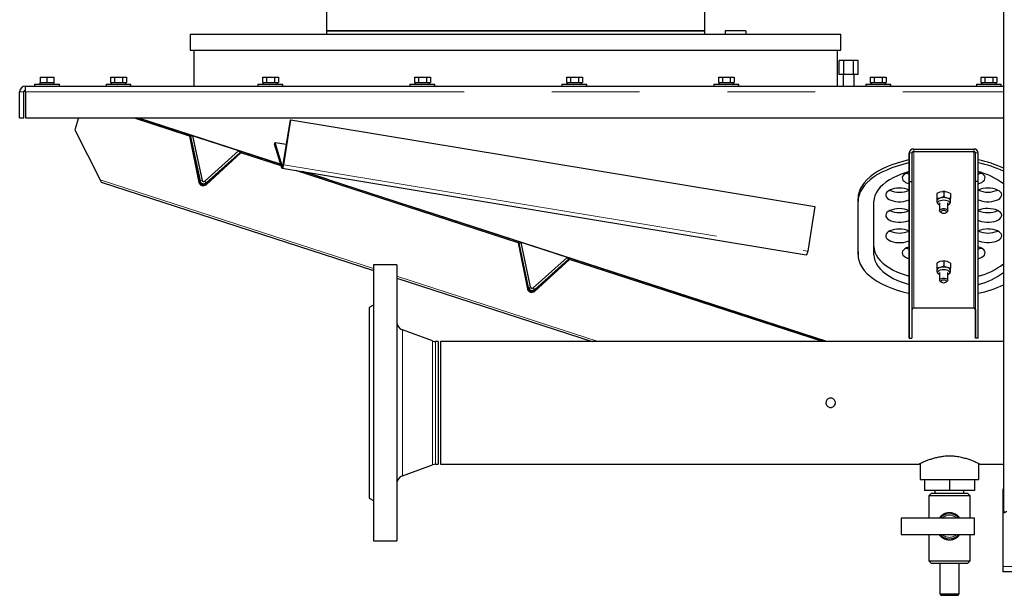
# Model space of a CAD drawing. Header units: millimetres. Extents: x 19 to 255, y 64 to 156.
# Tile 40 of 76: x 147 to 161, y 66 to 74. Entities that reach past the tile are written whole.
import ezdxf

# ---------------------------------------------------------------- set-up
doc = ezdxf.new("R2010")
doc.units = ezdxf.units.MM
doc.linetypes.add('PHANTOM', pattern=[12.7, 6.35, -1.27, 1.27, -1.27, 1.27, -1.27])

msp = doc.modelspace()

# ---------------------------------------------------------------- linework, layer by layer
at = {"color": 7, "linetype": 'Continuous', "lineweight": 25}
for p, q in [((160.902, 91.903), (160.902, 66.801)), ((151.1, 82.482), (151.1, 73.782)), ((156.58, 73.782), (156.58, 80.583)), ((149.13, 73.732), (149.13, 73.502)), ((149.13, 73.732), (158.55, 73.732)), ((151.1, 73.782), (151.1, 73.732)), ((151.1, 73.782), (156.58, 73.782)), ((153.84, 73.782), (151.1, 73.782)), ((156.58, 73.782), (153.84, 73.782)), ((156.58, 73.732), (156.58, 73.782)), ((157.175, 73.782), (156.875, 73.782)), ((156.875, 73.782), (156.875, 73.732)), ((157.175, 73.782), (157.175, 73.732)), ((158.55, 73.502), (158.55, 73.732)), ((149.13, 73.502), (158.55, 73.502)), ((149.18, 73.502), (149.18, 72.982)), ((158.5, 72.982), (158.5, 73.502)), ((158.522, 73.152), (158.522, 73.352)), ((158.591, 73.352), (158.522, 73.352)), ((158.591, 73.152), (158.591, 73.352)), ((158.73, 73.352), (158.591, 73.352)), ((158.73, 73.152), (158.73, 73.352)), ((158.799, 73.352), (158.73, 73.352)), ((158.799, 73.152), (158.799, 73.352)), ((158.591, 73.152), (158.522, 73.152)), ((158.58, 73.152), (158.58, 72.982)), ((158.73, 73.152), (158.591, 73.152)), ((158.799, 73.152), (158.73, 73.152)), ((158.74, 72.982), (158.74, 73.152)), ((146.745, 72.982), (160.902, 72.982)), ((146.745, 72.979), (146.745, 72.982)), ((146.875, 73.012), (146.875, 72.982)), ((146.875, 73.012), (147.235, 73.012)), ((146.95, 73.032), (146.95, 73.012)), ((146.95, 73.032), (146.955, 73.032)), ((146.955, 73.112), (146.955, 73.032)), ((146.955, 73.112), (147.055, 73.112)), ((146.955, 73.032), (146.978, 73.032)), ((146.978, 73.032), (147.033, 73.032)), ((147.033, 73.032), (147.055, 73.032)), ((147.055, 73.112), (147.055, 73.032)), ((147.055, 73.112), (147.155, 73.112)), ((147.055, 73.032), (147.078, 73.032)), ((147.078, 73.032), (147.133, 73.032)), ((147.133, 73.032), (147.155, 73.032)), ((147.155, 73.112), (147.155, 73.032)), ((147.155, 73.032), (147.16, 73.032)), ((147.16, 73.012), (147.16, 73.032)), ((147.235, 72.982), (147.235, 73.012)), ((147.91, 73.012), (147.91, 72.982)), ((147.91, 73.012), (148.09, 73.012)), ((147.975, 73.112), (147.975, 73.032)), ((147.975, 73.112), (148.033, 73.112)), ((147.975, 73.032), (147.988, 73.032)), ((147.985, 73.032), (147.985, 73.012)), ((147.988, 73.032), (148.02, 73.032)), ((148.02, 73.032), (148.033, 73.032)), ((148.033, 73.112), (148.033, 73.032)), ((148.033, 73.112), (148.148, 73.112)), ((148.033, 73.032), (148.058, 73.032)), ((148.058, 73.032), (148.122, 73.032)), ((148.09, 73.012), (148.27, 73.012)), ((148.122, 73.032), (148.148, 73.032)), ((148.148, 73.112), (148.148, 73.032)), ((148.148, 73.112), (148.206, 73.112)), ((148.148, 73.032), (148.161, 73.032)), ((148.161, 73.032), (148.193, 73.032)), ((148.193, 73.032), (148.206, 73.032)), ((148.195, 73.012), (148.195, 73.032)), ((148.206, 73.112), (148.206, 73.032)), ((148.27, 72.982), (148.27, 73.012)), ((150.11, 73.012), (150.11, 72.982)), ((150.11, 73.012), (150.29, 73.012)), ((150.175, 73.112), (150.175, 73.032)), ((150.175, 73.112), (150.233, 73.112)), ((150.175, 73.032), (150.188, 73.032)), ((150.185, 73.032), (150.185, 73.012)), ((150.188, 73.032), (150.22, 73.032)), ((150.22, 73.032), (150.233, 73.032)), ((150.233, 73.112), (150.233, 73.032)), ((150.233, 73.112), (150.348, 73.112)), ((150.233, 73.032), (150.258, 73.032)), ((150.258, 73.032), (150.322, 73.032)), ((150.29, 73.012), (150.47, 73.012)), ((150.322, 73.032), (150.348, 73.032)), ((150.348, 73.112), (150.348, 73.032)), ((150.348, 73.112), (150.406, 73.112)), ((150.348, 73.032), (150.361, 73.032)), ((150.361, 73.032), (150.393, 73.032)), ((150.393, 73.032), (150.406, 73.032)), ((150.395, 73.012), (150.395, 73.032)), ((150.406, 73.112), (150.406, 73.032)), ((150.47, 72.982), (150.47, 73.012)), ((152.31, 73.012), (152.31, 72.982)), ((152.31, 73.012), (152.49, 73.012)), ((152.375, 73.112), (152.375, 73.032)), ((152.375, 73.112), (152.433, 73.112)), ((152.375, 73.032), (152.388, 73.032)), ((152.385, 73.032), (152.385, 73.012)), ((152.388, 73.032), (152.42, 73.032)), ((152.42, 73.032), (152.433, 73.032)), ((152.433, 73.112), (152.433, 73.032)), ((152.433, 73.112), (152.548, 73.112)), ((152.433, 73.032), (152.458, 73.032)), ((152.458, 73.032), (152.522, 73.032)), ((152.49, 73.012), (152.67, 73.012)), ((152.522, 73.032), (152.548, 73.032)), ((152.548, 73.112), (152.548, 73.032)), ((152.548, 73.112), (152.606, 73.112)), ((152.548, 73.032), (152.561, 73.032)), ((152.561, 73.032), (152.593, 73.032)), ((152.593, 73.032), (152.606, 73.032)), ((152.595, 73.012), (152.595, 73.032)), ((152.606, 73.112), (152.606, 73.032)), ((152.67, 72.982), (152.67, 73.012)), ((154.51, 73.012), (154.51, 72.982)), ((154.51, 73.012), (154.69, 73.012)), ((154.575, 73.112), (154.575, 73.032)), ((154.575, 73.112), (154.633, 73.112)), ((154.575, 73.032), (154.588, 73.032)), ((154.585, 73.032), (154.585, 73.012)), ((154.588, 73.032), (154.62, 73.032)), ((154.62, 73.032), (154.633, 73.032)), ((154.633, 73.112), (154.633, 73.032)), ((154.633, 73.112), (154.748, 73.112)), ((154.633, 73.032), (154.658, 73.032)), ((154.658, 73.032), (154.722, 73.032)), ((154.69, 73.012), (154.87, 73.012)), ((154.722, 73.032), (154.748, 73.032)), ((154.748, 73.112), (154.748, 73.032)), ((154.748, 73.112), (154.806, 73.112)), ((154.748, 73.032), (154.761, 73.032)), ((154.761, 73.032), (154.793, 73.032)), ((154.793, 73.032), (154.806, 73.032)), ((154.795, 73.012), (154.795, 73.032)), ((154.806, 73.112), (154.806, 73.032)), ((154.87, 72.982), (154.87, 73.012)), ((156.71, 73.012), (156.71, 72.982)), ((156.71, 73.012), (156.89, 73.012)), ((156.775, 73.112), (156.775, 73.032)), ((156.775, 73.112), (156.833, 73.112)), ((156.775, 73.032), (156.788, 73.032)), ((156.785, 73.032), (156.785, 73.012)), ((156.788, 73.032), (156.82, 73.032)), ((156.82, 73.032), (156.833, 73.032)), ((156.833, 73.112), (156.833, 73.032)), ((156.833, 73.112), (156.948, 73.112)), ((156.833, 73.032), (156.858, 73.032)), ((156.858, 73.032), (156.922, 73.032)), ((156.89, 73.012), (157.07, 73.012)), ((156.922, 73.032), (156.948, 73.032)), ((156.948, 73.112), (156.948, 73.032)), ((156.948, 73.112), (157.006, 73.112)), ((156.948, 73.032), (156.961, 73.032)), ((156.961, 73.032), (156.993, 73.032)), ((156.993, 73.032), (157.006, 73.032)), ((156.995, 73.012), (156.995, 73.032)), ((157.006, 73.112), (157.006, 73.032)), ((157.07, 72.982), (157.07, 73.012)), ((158.91, 73.012), (158.91, 72.982)), ((158.91, 73.012), (159.09, 73.012)), ((158.975, 73.112), (158.975, 73.032)), ((158.975, 73.112), (159.033, 73.112)), ((158.975, 73.032), (158.988, 73.032)), ((158.985, 73.032), (158.985, 73.012)), ((158.988, 73.032), (159.02, 73.032)), ((159.02, 73.032), (159.033, 73.032)), ((159.033, 73.112), (159.033, 73.032)), ((159.033, 73.112), (159.148, 73.112)), ((159.033, 73.032), (159.058, 73.032)), ((159.058, 73.032), (159.122, 73.032)), ((159.09, 73.012), (159.27, 73.012)), ((159.122, 73.032), (159.148, 73.032)), ((159.148, 73.112), (159.148, 73.032)), ((159.148, 73.112), (159.206, 73.112)), ((159.148, 73.032), (159.161, 73.032)), ((159.161, 73.032), (159.193, 73.032)), ((159.193, 73.032), (159.206, 73.032)), ((159.195, 73.012), (159.195, 73.032)), ((159.206, 73.112), (159.206, 73.032)), ((159.27, 72.982), (159.27, 73.012)), ((160.51, 73.012), (160.51, 72.982)), ((160.51, 73.012), (160.69, 73.012)), ((160.575, 73.112), (160.575, 73.032)), ((160.575, 73.112), (160.633, 73.112)), ((160.575, 73.032), (160.588, 73.032)), ((160.585, 73.032), (160.585, 73.012)), ((160.588, 73.032), (160.62, 73.032)), ((160.62, 73.032), (160.633, 73.032)), ((160.633, 73.112), (160.633, 73.032)), ((160.633, 73.112), (160.748, 73.112)), ((160.633, 73.032), (160.658, 73.032)), ((160.658, 73.032), (160.722, 73.032)), ((160.69, 73.012), (160.87, 73.012)), ((160.722, 73.032), (160.748, 73.032)), ((160.748, 73.112), (160.748, 73.032)), ((160.748, 73.112), (160.806, 73.112)), ((160.748, 73.032), (160.761, 73.032)), ((160.761, 73.032), (160.793, 73.032)), ((160.793, 73.032), (160.806, 73.032)), ((160.795, 73.012), (160.795, 73.032)), ((160.806, 73.112), (160.806, 73.032)), ((160.87, 72.982), (160.87, 73.012)), ((146.66, 72.522), (146.66, 72.897)), ((146.72, 72.522), (146.72, 72.897)), ((146.745, 72.897), (146.745, 72.979)), ((146.745, 72.897), (146.745, 72.522)), ((146.66, 72.522), (146.72, 72.522)), ((146.745, 72.522), (160.902, 72.522)), ((147.514, 72.522), (147.457, 72.346)), ((149.121, 72.258), (148.306, 72.522)), ((150.44, 71.845), (148.355, 72.522)), ((150.476, 71.844), (150.58, 72.493)), ((150.484, 71.843), (150.588, 72.492)), ((150.58, 72.493), (150.588, 72.492)), ((150.588, 72.492), (158.173, 71.239)), ((147.457, 72.346), (147.824, 71.625)), ((149.126, 72.272), (149.121, 72.258)), ((149.126, 72.272), (149.261, 71.6)), ((149.121, 72.258), (149.256, 71.586)), ((149.163, 72.26), (149.134, 72.253)), ((149.134, 72.253), (149.271, 71.61)), ((149.163, 72.26), (149.3, 71.616)), ((150.349, 72.14), (150.357, 72.165)), ((150.454, 71.799), (150.349, 72.14)), ((150.462, 71.824), (150.357, 72.165)), ((150.357, 72.165), (150.523, 72.138)), ((149.83, 72.043), (149.341, 71.603)), ((149.359, 71.553), (149.863, 72.016)), ((149.85, 72.021), (149.361, 71.581)), ((149.363, 71.567), (149.867, 72.031)), ((149.85, 72.021), (149.83, 72.043)), ((149.867, 72.031), (149.863, 72.016)), ((150.445, 71.827), (149.863, 72.016)), ((159.538, 72.013), (159.538, 71.6)), ((159.538, 69.743), (159.538, 72.013)), ((159.578, 72.013), (159.578, 71.6)), ((159.603, 72.069), (160.473, 72.07)), ((159.603, 72.035), (160.473, 72.035)), ((160.498, 71.6), (160.498, 72.013)), ((160.538, 71.6), (160.538, 72.013)), ((150.46, 71.791), (158.045, 70.537)), ((153.876, 70.712), (150.659, 71.758)), ((158.329, 69.281), (150.758, 71.742)), ((147.842, 71.59), (151.781, 70.31)), ((159.538, 71.6), (159.538, 69.33)), ((159.538, 71.6), (159.578, 71.6)), ((159.578, 71.6), (159.578, 69.33)), ((160.498, 69.33), (160.498, 71.6)), ((160.538, 71.6), (160.498, 71.6)), ((160.538, 69.33), (160.538, 71.6)), ((159.938, 71.424), (159.938, 71.352)), ((160.038, 71.452), (159.988, 71.446)), ((160.019, 71.451), (160.018, 71.451)), ((160.038, 71.452), (160.038, 71.381)), ((160.057, 71.451), (160.056, 71.451)), ((160.138, 71.424), (160.088, 71.446)), ((160.138, 71.424), (160.138, 71.352)), ((158.798, 70.583), (158.798, 71.353)), ((158.798, 70.539), (158.798, 71.309)), ((159.028, 70.539), (159.028, 71.309)), ((159.938, 71.367), (159.938, 71.295)), ((159.978, 71.288), (159.978, 71.177)), ((160.038, 71.381), (159.988, 71.359)), ((160.138, 71.352), (160.088, 71.359)), ((160.098, 71.177), (160.098, 71.288)), ((158.173, 71.239), (158.069, 70.59)), ((159.988, 71.16), (160.005, 71.148)), ((160.071, 71.148), (160.087, 71.16)), ((153.881, 70.727), (153.876, 70.712)), ((153.876, 70.712), (154.011, 70.041)), ((153.881, 70.727), (154.016, 70.055)), ((153.889, 70.708), (153.919, 70.714)), ((154.026, 70.065), (153.889, 70.708)), ((154.055, 70.071), (153.919, 70.714)), ((158.798, 70.583), (158.798, 70.539)), ((154.096, 70.058), (154.585, 70.498)), ((154.114, 70.007), (154.618, 70.471)), ((154.117, 70.036), (154.605, 70.476)), ((154.119, 70.022), (154.623, 70.486)), ((154.585, 70.498), (154.605, 70.476)), ((154.623, 70.486), (154.618, 70.471)), ((158.281, 69.281), (154.618, 70.471)), ((159.938, 70.417), (159.938, 70.345)), ((160.038, 70.445), (159.988, 70.439)), ((160.019, 70.445), (160.018, 70.445)), ((160.038, 70.445), (160.038, 70.374)), ((160.057, 70.445), (160.056, 70.445)), ((160.138, 70.417), (160.088, 70.439)), ((160.138, 70.417), (160.138, 70.346)), ((152.121, 70.392), (151.781, 70.392)), ((151.781, 70.392), (151.781, 68.392)), ((152.121, 70.392), (152.121, 68.392)), ((159.938, 70.36), (159.938, 70.288)), ((159.978, 70.281), (159.978, 70.17)), ((160.038, 70.374), (159.988, 70.352)), ((160.138, 70.346), (160.088, 70.352)), ((160.098, 70.17), (160.098, 70.281)), ((152.121, 70.2), (154.947, 69.281)), ((159.988, 70.153), (160.005, 70.141)), ((160.071, 70.142), (160.087, 70.153)), ((151.781, 69.807), (151.721, 69.772)), ((151.721, 69.772), (151.721, 68.392)), ((159.538, 69.33), (159.538, 69.743)), ((160.473, 69.765), (159.603, 69.764)), ((160.498, 69.743), (160.498, 69.33)), ((152.639, 69.289), (152.2, 69.448)), ((152.721, 69.281), (152.68, 69.281)), ((152.721, 69.281), (152.721, 68.392)), ((160.902, 69.281), (152.751, 69.281)), ((152.751, 69.281), (152.751, 67.503)), ((159.538, 69.33), (159.578, 69.33)), ((160.538, 69.33), (160.498, 69.33)), ((151.721, 68.392), (151.721, 67.012)), ((151.781, 68.392), (151.781, 66.392)), ((152.121, 68.392), (152.121, 66.392)), ((152.721, 68.392), (152.721, 67.503)), ((152.2, 67.336), (152.639, 67.496)), ((152.68, 67.503), (152.721, 67.503)), ((152.751, 67.503), (159.682, 67.503)), ((159.697, 67.511), (159.697, 67.283)), ((160.545, 67.283), (160.545, 67.511)), ((160.56, 67.503), (160.902, 67.503)), ((159.697, 67.283), (160.545, 67.283)), ((159.761, 67.283), (159.761, 67.123)), ((160.121, 67.283), (160.121, 67.123)), ((160.481, 67.283), (160.481, 67.123)), ((160.902, 67.142), (160.892, 67.142)), ((160.892, 67.142), (160.892, 67.062)), ((151.721, 67.012), (151.781, 66.978)), ((160.121, 67.123), (159.761, 67.123)), ((159.861, 67.083), (159.821, 67.043)), ((159.821, 67.043), (159.821, 66.723)), ((160.421, 67.043), (159.821, 67.043)), ((159.861, 67.083), (160.381, 67.083)), ((159.911, 67.123), (159.911, 67.083)), ((160.481, 67.123), (160.121, 67.123)), ((160.331, 67.083), (160.331, 67.123)), ((160.421, 67.043), (160.381, 67.083)), ((160.421, 66.723), (160.421, 67.043)), ((160.892, 67.062), (160.892, 66.022)), ((160.481, 66.723), (159.421, 66.723)), ((159.421, 66.723), (159.421, 66.483)), ((160.481, 66.483), (160.481, 66.723)), ((160.902, 66.801), (160.927, 66.801)), ((159.421, 66.483), (160.481, 66.483)), ((159.821, 66.483), (159.821, 66.103)), ((160.421, 66.103), (160.421, 66.483)), ((151.781, 66.392), (152.121, 66.392)), ((159.821, 66.103), (159.861, 66.063)), ((159.821, 66.103), (160.421, 66.103)), ((160.381, 66.063), (159.861, 66.063)), ((159.981, 66.063), (159.981, 65.623)), ((160.261, 65.623), (160.261, 66.063)), ((160.381, 66.063), (160.421, 66.103)), ((160.892, 66.022), (160.892, 65.942)), ((165.121, 65.942), (160.892, 65.942)), ((159.981, 65.623), (160.001, 65.603)), ((159.981, 65.623), (160.261, 65.623)), ((160.241, 65.603), (160.001, 65.603)), ((160.241, 65.603), (160.261, 65.623))]:
    msp.add_line(p, q, dxfattribs=at)
at = {"color": 8, "linetype": 'PHANTOM', "lineweight": 18}
for p, q in [((146.72, 72.897), (146.66, 72.897)), ((146.745, 72.897), (160.902, 72.897)), ((150.436, 71.856), (148.385, 72.522)), ((159.578, 72.013), (159.538, 72.013)), ((159.603, 72.035), (159.603, 72.069)), ((159.603, 69.764), (159.603, 72.035)), ((160.473, 72.035), (160.473, 72.07)), ((160.473, 72.035), (160.473, 69.765)), ((160.498, 69.743), (160.498, 72.013)), ((160.498, 72.013), (160.538, 72.013)), ((150.476, 71.844), (150.484, 71.843)), ((150.484, 71.843), (158.069, 70.59)), ((150.462, 71.824), (150.454, 71.799)), ((150.469, 71.823), (150.462, 71.824)), ((158.36, 69.281), (150.82, 71.731)), ((147.824, 71.625), (151.781, 70.339)), ((149.256, 71.586), (149.261, 71.6)), ((149.3, 71.616), (149.271, 71.61)), ((149.341, 71.603), (149.361, 71.581)), ((149.363, 71.567), (149.359, 71.553)), ((158.798, 71.353), (158.798, 71.309)), ((152.121, 70.229), (155.036, 69.281)), ((154.011, 70.041), (154.016, 70.055)), ((154.055, 70.071), (154.026, 70.065)), ((154.096, 70.058), (154.117, 70.036)), ((154.119, 70.022), (154.114, 70.007)), ((152.2, 69.448), (152.2, 68.392)), ((152.639, 69.289), (152.639, 68.392)), ((152.68, 69.281), (152.68, 68.392)), ((152.2, 68.392), (152.2, 67.336)), ((152.639, 68.392), (152.639, 67.496)), ((152.68, 68.392), (152.68, 67.503)), ((160.902, 67.062), (160.892, 67.062)), ((199.762, 66.022), (160.892, 66.022))]:
    msp.add_line(p, q, dxfattribs=at)
at = {"color": 7, "linetype": 'Continuous', "lineweight": 25, "flags": 128}
for points in [[(150.454, 71.799), (150.456, 71.793), (150.46, 71.791), (150.464, 71.792), (150.469, 71.797), (150.473, 71.805), (150.478, 71.816), (150.481, 71.829), (150.484, 71.843)], [(150.462, 71.824), (150.463, 71.821), (150.465, 71.82), (150.467, 71.821), (150.469, 71.823), (150.471, 71.827), (150.473, 71.832), (150.474, 71.838), (150.476, 71.844)], [(159.538, 71.913), (159.53, 71.911), (159.445, 71.89), (159.363, 71.866), (159.286, 71.839), (159.212, 71.81), (159.144, 71.777), (159.081, 71.742), (159.023, 71.705), (158.972, 71.665), (158.926, 71.624), (158.887, 71.581), (158.855, 71.537), (158.83, 71.492), (158.812, 71.446), (158.801, 71.399), (158.798, 71.353)], [(159.538, 71.869), (159.53, 71.868), (159.445, 71.847), (159.363, 71.823), (159.286, 71.796), (159.213, 71.766), (159.144, 71.734), (159.081, 71.699), (159.023, 71.661), (158.972, 71.622), (158.926, 71.581), (158.887, 71.538), (158.855, 71.494), (158.83, 71.449), (158.812, 71.403), (158.801, 71.356), (158.798, 71.309)], [(159.538, 71.742), (159.508, 71.734), (159.437, 71.71), (159.37, 71.683), (159.308, 71.654), (159.252, 71.622), (159.201, 71.588), (159.156, 71.552), (159.117, 71.515), (159.085, 71.475), (159.06, 71.435), (159.042, 71.393), (159.031, 71.351), (159.028, 71.309)], [(159.538, 71.737), (159.529, 71.734), (159.499, 71.723), (159.475, 71.708), (159.456, 71.692), (159.443, 71.674), (159.438, 71.656), (159.439, 71.637), (159.448, 71.619), (159.464, 71.602), (159.486, 71.586), (159.514, 71.573), (159.538, 71.566)], [(159.496, 71.721), (159.514, 71.713), (159.538, 71.705)], [(160.538, 71.566), (160.561, 71.574), (160.589, 71.587), (160.611, 71.602), (160.626, 71.619), (160.635, 71.637), (160.637, 71.656), (160.632, 71.675), (160.619, 71.692), (160.6, 71.709), (160.575, 71.723), (160.546, 71.734), (160.538, 71.737)], [(160.538, 71.705), (160.561, 71.713), (160.579, 71.721)], [(147.842, 71.59), (147.842, 71.59), (147.841, 71.593), (147.838, 71.598), (147.835, 71.605), (147.83, 71.614), (147.824, 71.625)], [(159.397, 71.503), (159.36, 71.501), (159.323, 71.496), (159.289, 71.487), (159.259, 71.476), (159.235, 71.461), (159.216, 71.445), (159.203, 71.428), (159.198, 71.409), (159.199, 71.39), (159.208, 71.372), (159.224, 71.355), (159.246, 71.34), (159.274, 71.327), (159.306, 71.317), (159.341, 71.31), (159.378, 71.306), (159.416, 71.306), (159.454, 71.31), (159.489, 71.317), (159.521, 71.327), (159.538, 71.334)], [(160.538, 71.334), (160.554, 71.327), (160.586, 71.317), (160.621, 71.31), (160.658, 71.306), (160.696, 71.306), (160.734, 71.31), (160.769, 71.317), (160.801, 71.327), (160.829, 71.34), (160.851, 71.355), (160.866, 71.372), (160.875, 71.391), (160.877, 71.409), (160.872, 71.428), (160.859, 71.446), (160.84, 71.462), (160.815, 71.476), (160.786, 71.488), (160.752, 71.496), (160.715, 71.502), (160.677, 71.503), (160.677, 71.503)], [(159.978, 71.256), (159.971, 71.26), (159.957, 71.27), (159.95, 71.282), (159.95, 71.294), (159.957, 71.306), (159.971, 71.317), (159.99, 71.325), (160.013, 71.33), (160.038, 71.332)], [(160.038, 71.332), (160.062, 71.33), (160.085, 71.325), (160.104, 71.317), (160.118, 71.306), (160.125, 71.294), (160.125, 71.282), (160.118, 71.27), (160.104, 71.26), (160.098, 71.256)], [(159.397, 71.207), (159.36, 71.205), (159.323, 71.2), (159.289, 71.191), (159.259, 71.18), (159.235, 71.165), (159.216, 71.149), (159.203, 71.131), (159.198, 71.113), (159.199, 71.094), (159.208, 71.076), (159.224, 71.059), (159.246, 71.044), (159.274, 71.031), (159.306, 71.02), (159.341, 71.013), (159.378, 71.01), (159.416, 71.01), (159.454, 71.013), (159.489, 71.02), (159.521, 71.031), (159.538, 71.038)], [(159.988, 71.16), (159.981, 71.167), (159.978, 71.177), (159.981, 71.187), (159.992, 71.196), (160.008, 71.202), (160.027, 71.206), (160.048, 71.206), (160.068, 71.203), (160.084, 71.196), (160.094, 71.187), (160.098, 71.177), (160.098, 71.177)], [(160.038, 71.179), (160.022, 71.178), (160.009, 71.173), (160.001, 71.167), (159.998, 71.159), (160.001, 71.152), (160.009, 71.145), (160.022, 71.141), (160.038, 71.14), (160.053, 71.141), (160.066, 71.146), (160.075, 71.152), (160.078, 71.159), (160.075, 71.167), (160.066, 71.173), (160.053, 71.178), (160.038, 71.179)], [(160.098, 71.177), (160.094, 71.167), (160.087, 71.16)], [(160.538, 71.038), (160.554, 71.031), (160.586, 71.021), (160.621, 71.014), (160.658, 71.01), (160.696, 71.01), (160.734, 71.014), (160.769, 71.021), (160.801, 71.031), (160.829, 71.044), (160.851, 71.059), (160.866, 71.076), (160.875, 71.095), (160.877, 71.113), (160.872, 71.132), (160.859, 71.15), (160.84, 71.166), (160.815, 71.18), (160.786, 71.192), (160.752, 71.2), (160.715, 71.205), (160.677, 71.207), (160.677, 71.207)], [(159.397, 70.911), (159.36, 70.909), (159.323, 70.904), (159.289, 70.895), (159.259, 70.883), (159.235, 70.869), (159.216, 70.853), (159.203, 70.835), (159.198, 70.817), (159.199, 70.798), (159.208, 70.78), (159.224, 70.763), (159.246, 70.747), (159.274, 70.734), (159.306, 70.724), (159.341, 70.717), (159.378, 70.714), (159.416, 70.714), (159.454, 70.717), (159.489, 70.724), (159.521, 70.735), (159.538, 70.742)], [(160.538, 70.742), (160.554, 70.735), (160.586, 70.725), (160.621, 70.718), (160.658, 70.714), (160.696, 70.714), (160.734, 70.718), (160.769, 70.725), (160.801, 70.735), (160.829, 70.748), (160.851, 70.763), (160.866, 70.78), (160.875, 70.798), (160.877, 70.817), (160.872, 70.836), (160.859, 70.853), (160.84, 70.87), (160.815, 70.884), (160.786, 70.895), (160.752, 70.904), (160.715, 70.909), (160.677, 70.911), (160.677, 70.911)], [(158.069, 70.59), (158.066, 70.576), (158.062, 70.563), (158.058, 70.552), (158.054, 70.544), (158.049, 70.539), (158.045, 70.537), (158.045, 70.537)], [(159.028, 70.657), (159.031, 70.619), (159.042, 70.577), (159.06, 70.535), (159.085, 70.495), (159.117, 70.456), (159.156, 70.418), (159.201, 70.382), (159.252, 70.348), (159.308, 70.316), (159.37, 70.287), (159.437, 70.26), (159.508, 70.237), (159.538, 70.228)], [(159.538, 70.651), (159.529, 70.648), (159.499, 70.637), (159.475, 70.623), (159.456, 70.606), (159.443, 70.589), (159.438, 70.57), (159.439, 70.551), (159.448, 70.533), (159.464, 70.516), (159.486, 70.501), (159.514, 70.488), (159.538, 70.48)], [(159.496, 70.635), (159.514, 70.627), (159.538, 70.619)], [(160.538, 70.48), (160.561, 70.488), (160.589, 70.501), (160.611, 70.516), (160.626, 70.533), (160.635, 70.552), (160.637, 70.57), (160.632, 70.589), (160.619, 70.607), (160.6, 70.623), (160.575, 70.637), (160.546, 70.649), (160.538, 70.651)], [(160.538, 70.619), (160.561, 70.627), (160.579, 70.635)], [(158.798, 70.539), (158.801, 70.492), (158.812, 70.446), (158.83, 70.4), (158.855, 70.355), (158.887, 70.311), (158.926, 70.268), (158.972, 70.227), (159.023, 70.187), (159.081, 70.15), (159.144, 70.115), (159.213, 70.083), (159.286, 70.053), (159.364, 70.026), (159.445, 70.002), (159.53, 69.981), (159.538, 69.979)], [(159.028, 70.539), (159.031, 70.497), (159.042, 70.455), (159.06, 70.414), (159.085, 70.373), (159.117, 70.334), (159.156, 70.296), (159.201, 70.26), (159.252, 70.226), (159.308, 70.195), (159.37, 70.165), (159.437, 70.139), (159.508, 70.115), (159.538, 70.106)], [(159.978, 70.249), (159.971, 70.253), (159.957, 70.263), (159.95, 70.275), (159.95, 70.288), (159.957, 70.3), (159.971, 70.31), (159.99, 70.318), (160.013, 70.323), (160.038, 70.325)], [(160.038, 70.325), (160.062, 70.323), (160.085, 70.318), (160.104, 70.31), (160.118, 70.3), (160.125, 70.288), (160.125, 70.275), (160.118, 70.263), (160.104, 70.253), (160.098, 70.249)], [(159.978, 70.17), (159.981, 70.18), (159.992, 70.189), (160.008, 70.196), (160.027, 70.199), (160.048, 70.199), (160.068, 70.196), (160.084, 70.189), (160.094, 70.18), (160.098, 70.17), (160.094, 70.16), (160.087, 70.153)], [(159.988, 70.153), (159.981, 70.16), (159.978, 70.17)], [(159.998, 70.153), (160.001, 70.145), (160.009, 70.139), (160.022, 70.134), (160.038, 70.133), (160.053, 70.134), (160.066, 70.139), (160.075, 70.145), (160.078, 70.153), (160.075, 70.16), (160.066, 70.167), (160.053, 70.171), (160.038, 70.172), (160.022, 70.171), (160.009, 70.167), (160.001, 70.16), (159.998, 70.153)]]:
    msp.add_lwpolyline(points, dxfattribs=at)
at = {"color": 7, "linetype": 'Continuous', "lineweight": 25}
for centre, radius, start, end in [((146.745, 72.897), 0.085, 90, 180), ((146.745, 72.897), 0.025, 90, 180), ((159.599, 72.008), 0.0612, 86.3106, 175.7503), ((159.601, 72.011), 0.0235, 86.3186, 175.7476), ((160.476, 72.008), 0.0612, 4.2831, 93.7206), ((160.474, 72.011), 0.0235, 4.28, 93.7259), ((160.194, 70.272), 1.677, 65.0209, 78.183), ((160.194, 70.228), 1.677, 65.0217, 78.1829), ((160.276, 70.732), 1.044, 53.1378, 75.4804), ((149.318, 71.602), 0.0639, 194.4906, 309.5098), ((149.323, 71.616), 0.0639, 194.4916, 309.5087), ((149.324, 71.622), 0.055, 192, 312), ((149.324, 71.622), 0.025, 192, 312), ((159.397, 71.793), 0.349, 246.0668, 293.9715), ((159.405, 71.182), 0.321, 65.4014, 91.4283), ((160.038, 71.252), 0.201, 84.7436, 95.2953), ((160.668, 71.189), 0.315, 88.318, 114.9185), ((160.677, 71.794), 0.349, 246.0662, 293.9719), ((159.993, 71.302), 0.0575, 95.6334, 165.4297), ((160.038, 71.175), 0.191, 74.8117, 105.217), ((160.082, 71.302), 0.0575, 14.5721, 84.3969), ((159.397, 71.497), 0.349, 246.0662, 293.9721), ((159.405, 70.886), 0.321, 65.4004, 91.4285), ((160.668, 70.893), 0.315, 88.318, 114.9185), ((160.677, 71.498), 0.35, 246.5134, 293.9399), ((159.397, 71.201), 0.349, 246.066, 293.9721), ((159.405, 70.589), 0.321, 65.4003, 91.4293), ((160.668, 70.597), 0.315, 88.3143, 114.9228), ((160.677, 71.201), 0.349, 246.0656, 293.9725), ((160.038, 70.245), 0.201, 84.7467, 95.2912), ((159.993, 70.295), 0.0575, 95.6347, 165.4306), ((160.038, 70.168), 0.191, 74.8132, 105.2158), ((160.082, 70.295), 0.0575, 14.5733, 84.3975), ((160.298, 71.193), 0.994, 283.9746, 307.4617), ((160.298, 71.071), 0.994, 283.9728, 307.4579), ((154.073, 70.057), 0.0639, 194.4906, 309.5098), ((154.078, 70.071), 0.0639, 194.4906, 309.5098), ((154.08, 70.077), 0.055, 192, 312), ((154.08, 70.077), 0.025, 192, 312), ((160.193, 71.622), 1.678, 281.8508, 294.9998), ((159.601, 69.741), 0.0238, 86.6096, 169.5996), ((160.474, 69.741), 0.0235, 4.2803, 93.7249), ((152.241, 69.561), 0.12, 180, 250), ((152.68, 69.401), 0.12, 250, 270), ((152.68, 67.383), 0.12, 90, 110), ((152.241, 67.224), 0.12, 110, 180), ((160.121, 66.603), 0.18, 41.8103, 138.1897), ((160.121, 66.603), 0.18, 221.8103, 318.1897)]:
    msp.add_arc(centre, radius, start, end, dxfattribs=at)
at = {"color": 8, "linetype": 'PHANTOM', "lineweight": 18}
for start, end in [(48.5904, 131.4096), (228.5904, 311.4096)]:
    msp.add_arc((160.121, 66.603), 0.16, start, end, dxfattribs=at)
at = {"color": 7, "linetype": 'Continuous', "lineweight": 25}
for points, knots in [([(159.988, 71.446), (159.986, 71.445), (159.969, 71.44), (159.953, 71.432), (159.938, 71.424)], [0, 0, 0, 0, 0.070172, 1, 1, 1, 1]), ([(159.938, 71.424), (159.938, 71.42), (159.938, 71.414), (159.938, 71.405), (159.938, 71.403)], [0, 0, 0, 0, 0.755617, 1, 1, 1, 1]), ([(160.088, 71.446), (160.086, 71.446), (160.069, 71.451), (160.053, 71.452), (160.038, 71.452)], [0, 0, 0, 0, 0.070211, 1, 1, 1, 1]), ([(159.938, 71.316), (159.938, 71.315), (159.937, 71.308), (159.941, 71.294), (159.949, 71.278), (159.957, 71.27), (159.961, 71.266)], [0, 0, 0, 0, 0.042387, 0.386037, 0.704516, 1, 1, 1, 1]), ([(159.938, 71.403), (159.938, 71.395), (159.938, 71.384), (159.938, 71.37), (159.938, 71.367)], [0, 0, 0, 0, 0.773105, 1, 1, 1, 1]), ([(159.988, 71.359), (159.986, 71.358), (159.969, 71.354), (159.953, 71.353), (159.938, 71.352)], [0, 0, 0, 0, 0.0702191, 1, 1, 1, 1]), ([(159.938, 71.352), (159.938, 71.342), (159.938, 71.328), (159.938, 71.318), (159.938, 71.316)], [0, 0, 0, 0, 0.755628, 1, 1, 1, 1]), ([(159.938, 71.316), (159.938, 71.309), (159.938, 71.301), (159.938, 71.296), (159.938, 71.295)], [0, 0, 0, 0, 0.773074, 1, 1, 1, 1]), ([(160.088, 71.359), (160.086, 71.359), (160.069, 71.364), (160.053, 71.373), (160.038, 71.381)], [0, 0, 0, 0, 0.070197, 1, 1, 1, 1]), ([(160.114, 71.267), (160.118, 71.271), (160.126, 71.278), (160.134, 71.294), (160.138, 71.308), (160.137, 71.315), (160.137, 71.316)], [0, 0, 0, 0, 0.2773562, 0.6133617, 0.9472747, 1, 1, 1, 1]), ([(160.138, 71.316), (160.138, 71.318), (160.138, 71.329), (160.138, 71.342), (160.138, 71.352)], [0, 0, 0, 0, 0.2443474, 1, 1, 1, 1]), ([(160.138, 71.295), (160.138, 71.296), (160.138, 71.301), (160.138, 71.31), (160.138, 71.316)], [0, 0, 0, 0, 0.226916, 1, 1, 1, 1]), ([(159.988, 70.439), (159.986, 70.439), (159.969, 70.434), (159.953, 70.425), (159.938, 70.417)], [0, 0, 0, 0, 0.070206, 1, 1, 1, 1]), ([(159.938, 70.417), (159.938, 70.413), (159.938, 70.408), (159.938, 70.398), (159.938, 70.396)], [0, 0, 0, 0, 0.755639, 1, 1, 1, 1]), ([(160.088, 70.439), (160.086, 70.439), (160.069, 70.444), (160.053, 70.445), (160.038, 70.445)], [0, 0, 0, 0, 0.070214, 1, 1, 1, 1]), ([(159.938, 70.309), (159.938, 70.308), (159.937, 70.301), (159.941, 70.288), (159.949, 70.271), (159.957, 70.263), (159.961, 70.26)], [0, 0, 0, 0, 0.042391, 0.386041, 0.704527, 1, 1, 1, 1]), ([(159.938, 70.396), (159.938, 70.388), (159.938, 70.377), (159.938, 70.363), (159.938, 70.36)], [0, 0, 0, 0, 0.773091, 1, 1, 1, 1]), ([(159.988, 70.352), (159.986, 70.352), (159.969, 70.347), (159.953, 70.346), (159.938, 70.345)], [0, 0, 0, 0, 0.070213, 1, 1, 1, 1]), ([(159.938, 70.345), (159.938, 70.335), (159.938, 70.322), (159.938, 70.312), (159.938, 70.309)], [0, 0, 0, 0, 0.755639, 1, 1, 1, 1]), ([(159.938, 70.309), (159.938, 70.303), (159.938, 70.294), (159.938, 70.29), (159.938, 70.288)], [0, 0, 0, 0, 0.773098, 1, 1, 1, 1]), ([(160.088, 70.352), (160.086, 70.352), (160.069, 70.357), (160.053, 70.366), (160.038, 70.374)], [0, 0, 0, 0, 0.0702152, 1, 1, 1, 1]), ([(160.114, 70.26), (160.118, 70.264), (160.126, 70.272), (160.134, 70.288), (160.138, 70.301), (160.137, 70.308), (160.137, 70.309)], [0, 0, 0, 0, 0.2773544, 0.6133423, 0.9472736, 1, 1, 1, 1]), ([(160.138, 70.309), (160.138, 70.312), (160.138, 70.322), (160.138, 70.335), (160.138, 70.346)], [0, 0, 0, 0, 0.244377, 1, 1, 1, 1]), ([(160.138, 70.289), (160.138, 70.29), (160.138, 70.294), (160.138, 70.303), (160.138, 70.309)], [0, 0, 0, 0, 0.226906, 1, 1, 1, 1]), ([(158.333, 68.392), (158.334, 68.4), (158.335, 68.415), (158.347, 68.436), (158.364, 68.451), (158.386, 68.46), (158.409, 68.461), (158.431, 68.455), (158.45, 68.441), (158.464, 68.422), (158.47, 68.4), (158.468, 68.377), (158.46, 68.355), (158.444, 68.338), (158.424, 68.327), (158.401, 68.323), (158.378, 68.327), (158.357, 68.338), (158.342, 68.356), (158.334, 68.375), (158.333, 68.387), (158.333, 68.392)], [0, 0, 0, 0, 0.053581, 0.10716, 0.160837, 0.214582, 0.268214, 0.32174, 0.375319, 0.429034, 0.482753, 0.536338, 0.58986, 0.64349, 0.697226, 0.750908, 0.804449, 0.857993, 0.911673, 0.965414, 1, 1, 1, 1]), ([(160.56, 67.504), (160.56, 67.504), (160.561, 67.503), (160.552, 67.508), (160.534, 67.516), (160.505, 67.53), (160.467, 67.546), (160.419, 67.565), (160.361, 67.584), (160.294, 67.602), (160.221, 67.615), (160.146, 67.621), (160.076, 67.62), (160.009, 67.613), (159.948, 67.601), (159.889, 67.586), (159.833, 67.569), (159.783, 67.549), (159.74, 67.531), (159.706, 67.516), (159.687, 67.506), (159.68, 67.503), (159.681, 67.504), (159.682, 67.504)], [0, 0, 0, 0, 0.018837, 0.066022, 0.114546, 0.1625, 0.211622, 0.264035, 0.317795, 0.37319, 0.430456, 0.481383, 0.534163, 0.579893, 0.626847, 0.674805, 0.723871, 0.777636, 0.832877, 0.887736, 0.944509, 0.994415, 1, 1, 1, 1]), ([(160.952, 66.812), (160.946, 66.811), (160.933, 66.81), (160.916, 66.807), (160.904, 66.804), (160.903, 66.802), (160.902, 66.801)], [0, 0, 0, 0, 0.249988, 0.5, 0.750012, 1, 1, 1, 1])]:
    msp.add_open_spline(points, degree=3, knots=knots, dxfattribs=at)
at = {"color": 8, "linetype": 'PHANTOM', "lineweight": 18}
for points, knots in [([(159.974, 66.723), (159.98, 66.732), (159.991, 66.75), (160.018, 66.771), (160.053, 66.792), (160.086, 66.801), (160.127, 66.804), (160.168, 66.8), (160.219, 66.776), (160.254, 66.75), (160.266, 66.728), (160.268, 66.723)], [0, 0, 0, 0, 0.0925946, 0.1903296, 0.291301, 0.4437706, 0.4752009, 0.6310703, 0.7827515, 0.9526538, 1, 1, 1, 1]), ([(160.269, 66.483), (160.259, 66.471), (160.243, 66.449), (160.211, 66.427), (160.174, 66.41), (160.141, 66.403), (160.101, 66.403), (160.061, 66.411), (160.011, 66.438), (159.982, 66.465), (159.972, 66.483), (159.971, 66.483)], [0, 0, 0, 0, 0.138643, 0.235968, 0.336881, 0.482584, 0.51245, 0.664082, 0.817638, 0.993093, 1, 1, 1, 1])]:
    msp.add_open_spline(points, degree=3, knots=knots, dxfattribs=at)

doc.saveas('drawing.dxf')
